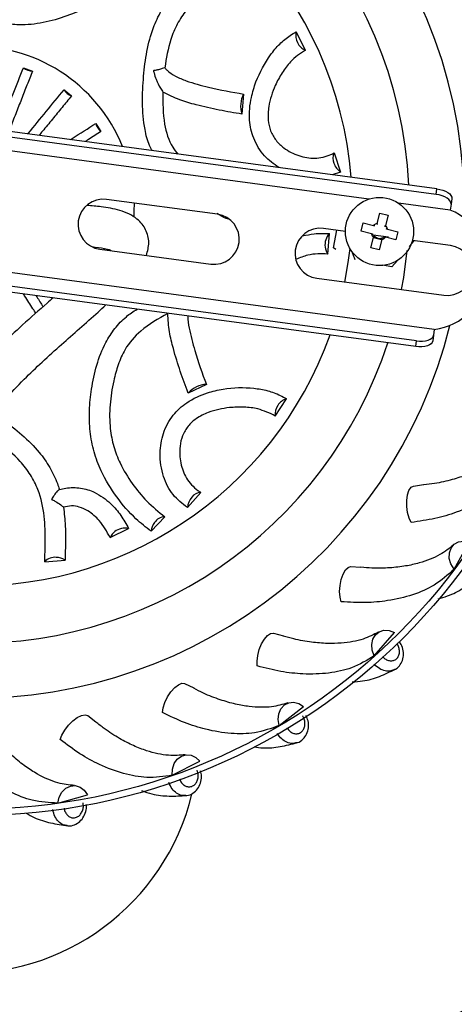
# Model space of a CAD drawing. Header units: millimetres. Extents: x 65 to 121, y 64 to 185.
# Tile 31 of 175: x 84.53 to 87.21, y 77.46 to 83.52. Entities that reach past the tile are written whole.
import ezdxf

# ---------------------------------------------------------------- set-up
doc = ezdxf.new("R2010")
doc.units = ezdxf.units.MM
doc.styles.add('SLDTEXTSTYLE0', font='TXT', dxfattribs={"width": 0.75})
doc.dimstyles.new('SLDDIMSTYLE2', dxfattribs={"dimtxt": 3.5, "dimasz": 3.302, "dimexe": 0, "dimexo": 0.0625, "dimgap": 0.875, "dimtad": 1, "dimlfac": 20, "dimrnd": 1e-09, "dimzin": 12, "dimdsep": 46, "dimtxsty": 'SLDTEXTSTYLE0', "dimsah": 1, "dimcen": 0.09, "dimadec": 0, "dimazin": 3, "dimtfac": 1, "dimtofl": 0, "dimtmove": 0, "dimatfit": 3, "dimfxl": 0, "dimfrac": 2, "dimtolj": 1, "dimtzin": 12, "dimarcsym": 0})

# ---------------------------------------------------------------- blocks, each defined once
blk = doc.blocks.new('_D_2')
at = {"color": 7, "linetype": 'Continuous', "lineweight": 18}
for p, q in [((85.6378, 104.0135), (117.2944, 104.0135)), ((116.2944, 104.0135), (116.2944, 64.0135)), ((85.6378, 64.0135), (117.2944, 64.0135))]:
    blk.add_line(p, q, dxfattribs=at)
for points in [[(116.2944, 104.0135), (115.7864, 100.7115), (116.8024, 100.7115)], [(116.2944, 64.0135), (116.8024, 67.3155), (115.7864, 67.3155)]]:
    blk.add_solid(points, dxfattribs=at)
at = {"color": 7, "linetype": 'Continuous', "lineweight": 18, "insert": (111.7827, 78.2428), "char_height": 3.5, "attachment_point": 1, "rotation": 90, "style": 'SLDTEXTSTYLE0'}
blk.add_mtext('800', dxfattribs=at)

msp = doc.modelspace()

# ---------------------------------------------------------------- linework, layer by layer
at = {"color": 7, "linetype": 'Continuous', "lineweight": 25}
for p, q in [((86.29259, 83.3351), (86.23592, 83.44782)), ((87.10319, 82.48141), (81.52297, 83.22845)), ((84.55389, 83.22728), (84.60921, 83.20554)), ((87.09852, 82.44653), (81.5183, 83.19357)), ((85.35519, 83.20836), (85.35721, 83.20941)), ((86.68345, 82.41768), (81.40808, 83.12391)), ((84.80406, 83.09078), (84.84996, 83.05301)), ((85.91165, 83.06514), (85.90166, 82.94151)), ((84.99981, 82.88366), (85.03179, 82.83355)), ((86.47018, 82.7022), (86.50994, 82.58444)), ((86.50994, 82.58444), (86.45856, 82.56771)), ((87.09852, 82.44653), (87.10319, 82.48141)), ((85.75063, 82.32425), (85.06623, 82.41587)), ((87.18653, 82.35033), (86.86664, 82.39316)), ((87.19133, 82.38618), (87.18653, 82.35033)), ((87.196, 82.42107), (87.19133, 82.38618)), ((87.08804, 81.61462), (81.81267, 82.32085)), ((86.73622, 82.26795), (86.75265, 82.33146)), ((86.75265, 82.33146), (86.80251, 82.31855)), ((86.80251, 82.31855), (86.78607, 82.25504)), ((86.97315, 81.51008), (81.39294, 82.25712)), ((86.97783, 81.54497), (81.39761, 82.29201)), ((86.63708, 82.22114), (86.64998, 82.271)), ((86.64998, 82.271), (86.71349, 82.25456)), ((86.54002, 82.21857), (86.40429, 82.23674)), ((86.43048, 82.07936), (86.44104, 82.20508)), ((86.46727, 82.11826), (86.48713, 82.22565)), ((86.70059, 82.20471), (86.63708, 82.22114)), ((86.69754, 82.11847), (86.71397, 82.18198)), ((86.80635, 82.18291), (86.71152, 82.19561)), ((86.77637, 82.1851), (86.77825, 82.18667)), ((86.85006, 82.16603), (86.78655, 82.18246)), ((86.79035, 82.18505), (86.78949, 82.1817)), ((86.79946, 82.23232), (86.86297, 82.21588)), ((86.86297, 82.21588), (86.85006, 82.16603)), ((86.76307, 82.16615), (86.71321, 82.17905)), ((86.76383, 82.16908), (86.74739, 82.10557)), ((86.96475, 82.16171), (86.93401, 82.12585)), ((87.1878, 82.13185), (86.95264, 82.16333)), ((85.02516, 82.1091), (85.70956, 82.01748)), ((85.05262, 82.11376), (85.04698, 82.10618)), ((86.4811, 82.10646), (86.46727, 82.11826)), ((86.74739, 82.10557), (86.69754, 82.11847)), ((86.82672, 82.00068), (86.7695, 82.01139)), ((86.86084, 82.04048), (86.82672, 82.00068)), ((86.36323, 81.92997), (87.14674, 81.82508)), ((87.08324, 81.57878), (87.07857, 81.54389)), ((87.08804, 81.61462), (87.08324, 81.57878)), ((86.97315, 81.51008), (86.97783, 81.54497)), ((85.6825, 81.27649), (85.57044, 81.22333)), ((86.10676, 81.08158), (86.17604, 81.18701)), ((85.64745, 80.61133), (85.56535, 80.51801)), ((86.95951, 80.65046), (87.02233, 80.65991)), ((85.42554, 80.46085), (85.34068, 80.37218)), ((85.08821, 80.33429), (85.20236, 80.388)), ((87.20982, 80.13864), (87.30324, 80.30439)), ((84.68536, 80.18439), (84.81021, 80.19407)), ((86.57208, 80.15451), (86.63555, 80.15152)), ((86.09535, 79.74367), (86.15701, 79.72836)), ((86.71774, 79.60369), (86.8417, 79.74803)), ((85.54763, 79.43373), (85.60512, 79.40669)), ((86.13075, 79.17502), (86.28048, 79.2924)), ((84.94996, 79.23661), (85.00107, 79.19887)), ((85.47141, 78.8691), (85.64117, 78.95502)), ((84.76505, 78.69769), (84.94831, 78.74884))]:
    msp.add_line(p, q, dxfattribs=at)
at = {"color": 7, "linetype": 'Continuous', "lineweight": 25, "flags": 128}
for points in [[(87.19133, 82.38618), (87.19066, 82.39562), (87.1862, 82.4052), (87.17813, 82.41457), (87.16676, 82.42335), (87.15252, 82.43122), (87.13597, 82.43786), (87.11773, 82.44303), (87.09852, 82.44653)], [(87.10319, 82.48141), (87.12241, 82.47792), (87.14064, 82.47275), (87.15719, 82.46611), (87.17143, 82.45824), (87.1828, 82.44946), (87.19087, 82.44009), (87.19533, 82.43051), (87.196, 82.42107)], [(85.2362, 82.30794), (85.23775, 82.34278), (85.23782, 82.3929)], [(86.53601, 81.90684), (86.55695, 82.02634), (86.56821, 82.11341)], [(86.8864, 81.85994), (86.89985, 81.93538), (86.92163, 82.1004)], [(86.97783, 81.54497), (86.99728, 81.54328), (87.01624, 81.54347), (87.03395, 81.54553), (87.04976, 81.54938), (87.06304, 81.55486), (87.07329, 81.56177), (87.08011, 81.56985), (87.08324, 81.57878)], [(87.07857, 81.54389), (87.07544, 81.53496), (87.06862, 81.52688), (87.05837, 81.51997), (87.04509, 81.51449), (87.02928, 81.51064), (87.01156, 81.50859), (86.99261, 81.5084), (86.97315, 81.51008)], [(86.94495, 80.42606), (86.93218, 80.45305), (86.92291, 80.48674), (86.91801, 80.52405), (86.91793, 80.56154), (86.92266, 80.59575), (86.93179, 80.62355), (86.94446, 80.64236), (86.95951, 80.65046)], [(87.20982, 80.13864), (87.19066, 80.17061), (87.18072, 80.20493), (87.18091, 80.23847), (87.19121, 80.26815), (87.21068, 80.29129), (87.23755, 80.30578), (87.26937, 80.31028), (87.30324, 80.30439)], [(86.51403, 79.93726), (86.50677, 79.96622), (86.50425, 80.00108), (86.50673, 80.03863), (86.51396, 80.07541), (86.52528, 80.10804), (86.53965, 80.13352), (86.55574, 80.1495), (86.57208, 80.15451)], [(86.71774, 79.60369), (86.70518, 79.63879), (86.70213, 79.67439), (86.70886, 79.70724), (86.72475, 79.73435), (86.74836, 79.75324), (86.77754, 79.7622), (86.80963, 79.76041), (86.8417, 79.74803)], [(85.99603, 79.54193), (85.99455, 79.57174), (85.99889, 79.60642), (86.00864, 79.64276), (86.02291, 79.67743), (86.04038, 79.70723), (86.05944, 79.72941), (86.07835, 79.74195), (86.09535, 79.74367)], [(85.41086, 79.25524), (85.41523, 79.28477), (85.42625, 79.31794), (85.4429, 79.35168), (85.46365, 79.3829), (85.4866, 79.40871), (85.50963, 79.42676), (85.53061, 79.43536), (85.54763, 79.43373)], [(86.13075, 79.17502), (86.12528, 79.21189), (86.12923, 79.2474), (86.14224, 79.27831), (86.16311, 79.3018), (86.18996, 79.31573), (86.22033, 79.31882), (86.25145, 79.3108), (86.28048, 79.2924)], [(84.781, 79.08823), (84.79104, 79.11634), (84.80832, 79.14672), (84.83124, 79.17656), (84.85769, 79.20313), (84.88523, 79.22397), (84.91133, 79.23718), (84.93359, 79.24152), (84.94996, 79.23661)], [(85.47141, 78.8691), (85.47324, 78.90634), (85.48404, 78.94039), (85.50282, 78.96817), (85.52788, 78.98713), (85.55693, 78.99555), (85.58732, 78.99266), (85.61628, 78.97873), (85.64117, 78.95502)], [(84.76505, 78.69769), (84.77411, 78.73386), (84.79135, 78.76515), (84.81519, 78.78873), (84.84347, 78.80244), (84.8736, 78.80503), (84.90284, 78.79627), (84.92853, 78.77695), (84.94831, 78.74884)]]:
    msp.add_lwpolyline(points, dxfattribs=at)
at = {"color": 7, "linetype": 'Continuous', "lineweight": 25}
for centre, radius in [((84.37246, 83.57916), 7.35), ((84.24806, 82.36927), 3.75), ((84.24806, 82.36927), 3.71), ((86.75002, 82.21851), 0.21)]:
    msp.add_circle(centre, radius, dxfattribs=at)
for centre, radius, start, end in [((84.37246, 83.57916), 7, 335.608272, 87.51161), ((84.37246, 83.57916), 6.80778, 335.727508, 87.403456), ((84.24806, 82.36927), 3.0251, 358.702561, 166.047423), ((84.24806, 82.36927), 2.68705, 2.882024, 161.86796), ((84.24806, 82.36927), 2.33421, 4.4927, 160.257284), ((86.32336, 83.42519), 0.09033, 165.488269, 208.831215), ((84.24806, 82.36927), 0.99004, 22.040081, 92.819115), ((86.32631, 83.41855), 0.09, 204.217964, 247.992263), ((84.61851, 83.31045), 0.10532, 232.154606, 264.934477), ((84.89122, 83.14992), 0.10532, 214.154606, 246.934477), ((86.04806, 82.9919), 0.15483, 151.76854, 198.994537), ((85.10098, 82.91296), 0.10532, 196.154606, 228.934477), ((86.53711, 82.66881), 0.0748, 153.48748, 203.715684), ((86.56967, 82.67275), 0.10661, 198.608231, 235.927861), ((85.0457, 82.26249), 0.15475, 82.374992, 262.374992), ((85.73009, 82.17086), 0.15475, 262.374992, 82.374992), ((87.03901, 81.99563), 0.38415, 277.332765, 67.417218), ((86.75002, 82.21851), 0.05133, 105.603779, 135.379126), ((86.75002, 82.21851), 0.05133, 15.603779, 45.379126), ((86.38376, 82.08336), 0.15475, 82.374992, 262.374992), ((86.49538, 82.14776), 0.07899, 133.469019, 165.718107), ((86.75002, 82.21851), 0.05133, 195.603779, 225.379126), ((86.75002, 82.21851), 0.04255, 213.188106, 218.250349), ((86.75002, 82.21851), 0.04255, 218.250349, 292.732557), ((86.75002, 82.21851), 0.05133, 285.603779, 315.379126), ((86.75002, 82.21851), 0.04255, 292.732557, 308.250349), ((86.51641, 82.13546), 0.10263, 161.960395, 213.135491), ((87.16727, 81.97846), 0.15475, 262.374992, 82.374992), ((84.24806, 82.36927), 3.0251, 266.551822, 346.047423), ((84.24806, 82.36927), 2.33421, 266.551822, 340.257284), ((84.24806, 82.36927), 2.68705, 266.551822, 341.86796), ((85.68728, 81.12174), 0.15483, 91.76854, 138.994537), ((86.20016, 81.09997), 0.09033, 105.488269, 148.831215), ((86.19589, 81.09409), 0.09, 144.217964, 187.992263), ((85.652, 80.53666), 0.0748, 93.48748, 143.715684), ((85.67169, 80.51044), 0.10661, 138.608231, 175.927861), ((85.44996, 80.3574), 0.11027, 142.349883, 172.30097), ((85.42709, 80.38531), 0.07556, 91.171273, 148.521695), ((85.17976, 80.28792), 0.10263, 101.960395, 153.135491), ((85.17989, 80.31228), 0.07899, 73.469019, 105.718107), ((84.7477, 80.12552), 0.08574, 84.203227, 136.642225), ((84.75525, 80.11233), 0.0985, 56.083055, 89.351279), ((84.37246, 83.57916), 6.80778, 268.009494, 327.403961), ((84.37246, 83.57916), 7, 215.607151, 299.466794), ((84.1868, 79.09645), 1.44792, 266.790949, 346.228884)]:
    msp.add_arc(centre, radius, start, end, dxfattribs=at)
for points, knots in [([(85.43129, 84.31405), (85.42593, 84.27444), (85.413, 84.17879), (85.35901, 84.02539), (85.28095, 83.87836), (85.18606, 83.76348), (85.08959, 83.6792), (84.97813, 83.61057), (84.85204, 83.55439), (84.71431, 83.50978), (84.58062, 83.48781), (84.46168, 83.49397), (84.34164, 83.52444), (84.21121, 83.5879), (84.07541, 83.67557), (83.94957, 83.77047), (83.84952, 83.86958), (83.77748, 83.97225), (83.73942, 84.05078), (83.72413, 84.0971), (83.72013, 84.1092)], [0, 0, 0, 0, 0.0592906, 0.1431662, 0.2268029, 0.2796096, 0.3323848, 0.3850049, 0.4376923, 0.4972066, 0.5565174, 0.5968414, 0.6371766, 0.7021547, 0.7673607, 0.8287415, 0.8899523, 0.9367057, 0.9834548, 1, 1, 1, 1]), ([(85.92158, 83.84042), (85.88648, 83.82148), (85.80731, 83.77878), (85.67855, 83.70153), (85.56943, 83.60423), (85.50038, 83.49811), (85.45048, 83.37996), (85.43532, 83.28536), (85.42586, 83.2263)], [0, 0, 0, 0, 0.1621029, 0.3655917, 0.5676054, 0.6856246, 0.8037062, 1, 1, 1, 1]), ([(85.34793, 82.7164), (85.3424, 82.72677), (85.32083, 82.7673), (85.29648, 82.8664), (85.28461, 83.01031), (85.29313, 83.17199), (85.31227, 83.32836), (85.3481, 83.46458), (85.401, 83.5783), (85.44997, 83.65052), (85.48244, 83.68692), (85.49093, 83.69644)], [0, 0, 0, 0, 0.033296, 0.1300128, 0.2858189, 0.4421716, 0.589352, 0.7361248, 0.8482313, 0.9603274, 1, 1, 1, 1]), ([(86.12898, 82.61183), (86.09803, 82.63397), (86.03383, 82.67989), (85.96964, 82.78607), (85.94137, 82.91351), (85.95366, 83.03331), (85.99607, 83.17236), (86.05751, 83.28489), (86.13329, 83.37466), (86.18733, 83.42106), (86.2232, 83.44082), (86.23592, 83.44782)], [0, 0, 0, 0, 0.1111743, 0.2305506, 0.3347774, 0.4674227, 0.5633476, 0.756594, 0.8521524, 0.9476032, 1, 1, 1, 1]), ([(86.29259, 83.3351), (86.26068, 83.31368), (86.20713, 83.27772), (86.14789, 83.19697), (86.09895, 83.1069), (86.0662, 83.00771), (86.05928, 82.91007), (86.07519, 82.83698), (86.11009, 82.7771), (86.16949, 82.72176), (86.25225, 82.68061), (86.3542, 82.66325), (86.42665, 82.6813), (86.46369, 82.69908), (86.47018, 82.7022)], [0, 0, 0, 0, 0.1257988, 0.2111376, 0.29651, 0.4188491, 0.4911128, 0.5493006, 0.6075113, 0.6674143, 0.7650328, 0.8654116, 0.976394, 1, 1, 1, 1]), ([(84.40275, 82.84293), (84.41062, 82.8629), (84.44057, 82.93887), (84.4918, 83.0692), (84.53311, 83.17437), (84.55389, 83.22728)], [0, 0, 0, 0, 0.1505025, 0.5725569, 1, 1, 1, 1]), ([(85.42586, 83.2263), (85.42089, 83.22464), (85.40946, 83.22082), (85.38847, 83.21541), (85.37008, 83.21124), (85.36028, 83.20985), (85.35721, 83.20941)], [0, 0, 0, 0, 0.2647993, 0.6089853, 0.8774728, 1, 1, 1, 1]), ([(85.42586, 83.2263), (85.43028, 83.22115), (85.44849, 83.19993), (85.49397, 83.17234), (85.57981, 83.13651), (85.72255, 83.09803), (85.83982, 83.07763), (85.91165, 83.06514)], [0, 0, 0, 0, 0.037995, 0.1566681, 0.2935737, 0.5673259, 1, 1, 1, 1]), ([(84.60921, 83.20554), (84.59811, 83.17729), (84.5759, 83.12079), (84.54152, 83.03328), (84.5065, 82.94403), (84.48049, 82.87768), (84.46608, 82.84092), (84.46368, 82.83477)], [0, 0, 0, 0, 0.2380565, 0.4761131, 0.7141696, 0.952226, 1, 1, 1, 1]), ([(85.35519, 83.20836), (85.35531, 83.20832), (85.35555, 83.20826), (85.35588, 83.20796), (85.3564, 83.20689), (85.35733, 83.20249), (85.36158, 83.18498), (85.37315, 83.14854), (85.39365, 83.10673), (85.40928, 83.08451), (85.41461, 83.07693)], [0, 0, 0, 0, 0.0024639, 0.0049543, 0.0084995, 0.025553, 0.0932088, 0.3644561, 0.7831265, 1, 1, 1, 1]), ([(84.58046, 82.81914), (84.58112, 82.81994), (84.62003, 82.86712), (84.69611, 82.95956), (84.76793, 83.04686), (84.80406, 83.09078)], [0, 0, 0, 0, 0.0085406, 0.5011257, 1, 1, 1, 1]), ([(84.84996, 83.05301), (84.83067, 83.02958), (84.7921, 82.98272), (84.7323, 82.91004), (84.68487, 82.85234), (84.65708, 82.81853), (84.64994, 82.80984)], [0, 0, 0, 0, 0.2988555, 0.5977111, 0.8965665, 1, 1, 1, 1]), ([(85.41461, 83.07693), (85.41404, 83.01069), (85.41303, 82.89464), (85.45376, 82.76235), (85.49497, 82.70906), (85.50562, 82.69529)], [0, 0, 0, 0, 0.496483, 0.8698381, 1, 1, 1, 1]), ([(85.90166, 82.94151), (85.85489, 82.94908), (85.76133, 82.96423), (85.63239, 82.99418), (85.51448, 83.02701), (85.44856, 83.05996), (85.41461, 83.07693)], [0, 0, 0, 0, 0.28754455, 0.57516997, 0.78119269, 1, 1, 1, 1]), ([(84.84357, 82.78392), (84.84731, 82.7863), (84.90139, 82.82079), (84.95237, 82.85335), (84.99981, 82.88366)], [0, 0, 0, 0, 0.0691708, 1, 1, 1, 1]), ([(85.03179, 82.83355), (85.00632, 82.8173), (84.97449, 82.79699), (84.94146, 82.77591), (84.93486, 82.77169)], [0, 0, 0, 0, 0.8002423, 1, 1, 1, 1]), ([(85.31265, 82.07062), (85.3196, 82.09716), (85.33354, 82.15046), (85.31622, 82.21781), (85.28635, 82.26501), (85.2524, 82.29894), (85.20578, 82.32756), (85.13331, 82.35406), (85.04365, 82.37084), (84.97472, 82.37643), (84.94545, 82.3788)], [0, 0, 0, 0, 0.1457343, 0.2926647, 0.363791, 0.4440616, 0.543209, 0.6551518, 0.8535542, 1, 1, 1, 1]), ([(85.8191, 82.29383), (85.81409, 82.29546), (85.78939, 82.3035), (85.76639, 82.31765), (85.74806, 82.32894)], [0, 0, 0, 0, 0.2027427, 1, 1, 1, 1]), ([(86.72102, 82.25262), (86.7189, 82.25316), (86.71635, 82.25382), (86.71391, 82.25446), (86.71349, 82.25456)], [0, 0, 0, 0, 0.8279063, 1, 1, 1, 1]), ([(86.73622, 82.26795), (86.73611, 82.26753), (86.73548, 82.26509), (86.73482, 82.26253), (86.73427, 82.26042)], [0, 0, 0, 0, 0.1720937, 1, 1, 1, 1]), ([(86.78413, 82.24751), (86.78467, 82.24963), (86.78533, 82.25219), (86.78597, 82.25462), (86.78607, 82.25504)], [0, 0, 0, 0, 0.8279063, 1, 1, 1, 1]), ([(86.27583, 82.19058), (86.29965, 82.19598), (86.35613, 82.20879), (86.40993, 82.20644), (86.44104, 82.20508)], [0, 0, 0, 0, 0.4216981, 1, 1, 1, 1]), ([(86.70059, 82.20471), (86.70101, 82.2046), (86.70345, 82.20397), (86.706, 82.2033), (86.70812, 82.20276)], [0, 0, 0, 0, 0.1720937, 1, 1, 1, 1]), ([(86.71661, 82.19217), (86.71649, 82.19172), (86.71569, 82.18864), (86.71482, 82.18527), (86.71408, 82.1824), (86.71397, 82.18198)], [0, 0, 0, 0, 0.1267274, 0.8719766, 1, 1, 1, 1]), ([(86.77637, 82.1851), (86.77681, 82.18498), (86.7799, 82.18418), (86.78327, 82.18331), (86.78613, 82.18257), (86.78655, 82.18246)], [0, 0, 0, 0, 0.1267274, 0.8719766, 1, 1, 1, 1]), ([(86.79946, 82.23232), (86.79904, 82.23243), (86.7966, 82.23306), (86.79404, 82.23372), (86.79193, 82.23427)], [0, 0, 0, 0, 0.1720937, 1, 1, 1, 1]), ([(84.9749, 82.12508), (85.00238, 82.12196), (85.04139, 82.11752), (85.07932, 82.10737), (85.09133, 82.10321), (85.0952, 82.1015), (85.09514, 82.1018), (85.09513, 82.10185)], [0, 0, 0, 0, 0.5415217, 0.7688464, 0.8761184, 0.9773677, 1, 1, 1, 1]), ([(86.76383, 82.16908), (86.76394, 82.1695), (86.76468, 82.17236), (86.76555, 82.17573), (86.76635, 82.17882), (86.76646, 82.17927)], [0, 0, 0, 0, 0.1280234, 0.8732726, 1, 1, 1, 1]), ([(86.43048, 82.07936), (86.38972, 82.08075), (86.32517, 82.08295), (86.25926, 82.05674), (86.23497, 82.04707)], [0, 0, 0, 0, 0.6313721, 1, 1, 1, 1]), ([(86.59973, 82.04317), (86.59652, 82.05228), (86.59089, 82.06828), (86.58503, 82.0849), (86.58251, 82.09206)], [0, 0, 0, 0, 0.5692011, 1, 1, 1, 1]), ([(84.62972, 81.715), (84.62402, 81.72392), (84.60153, 81.75916), (84.57609, 81.79898), (84.55615, 81.83016), (84.55371, 81.83398)], [0, 0, 0, 0, 0.2292642, 0.9055718, 1, 1, 1, 1]), ([(84.6309, 81.82364), (84.6441, 81.80293), (84.65901, 81.77955), (84.67309, 81.75749), (84.6747, 81.75497)], [0, 0, 0, 0, 0.88562742, 1, 1, 1, 1]), ([(84.73658, 81.8095), (84.72441, 81.79883), (84.66268, 81.74475), (84.5529, 81.64811), (84.40612, 81.5112), (84.25861, 81.36039), (84.13801, 81.21339), (84.04954, 81.07977), (84.01455, 81.00665), (83.99676, 80.96947)], [0, 0, 0, 0, 0.04514205, 0.22898103, 0.39496817, 0.58140147, 0.78368399, 0.89000168, 1, 1, 1, 1]), ([(84.22631, 80.87044), (84.25527, 80.9254), (84.31325, 81.03542), (84.43326, 81.17867), (84.55251, 81.30417), (84.67155, 81.41738), (84.78602, 81.52044), (84.90152, 81.62195), (84.99429, 81.70259), (85.04618, 81.75131), (85.06178, 81.76596)], [0, 0, 0, 0, 0.1495746, 0.2994682, 0.4401766, 0.5639993, 0.6960496, 0.8174006, 0.9450826, 1, 1, 1, 1]), ([(85.34068, 80.37218), (85.30905, 80.39662), (85.23269, 80.45564), (85.12684, 80.5791), (85.03853, 80.72021), (84.98649, 80.85983), (84.96174, 80.98551), (84.95803, 81.11635), (84.97241, 81.25366), (85.00269, 81.39518), (85.05035, 81.52217), (85.11557, 81.6215), (85.18096, 81.69185), (85.23203, 81.72538), (85.25454, 81.74016)], [0, 0, 0, 0, 0.0886306, 0.214012, 0.3390363, 0.4179745, 0.4968655, 0.5755245, 0.6542843, 0.7432492, 0.83191, 0.8921883, 0.9524835, 1, 1, 1, 1]), ([(85.44419, 81.71283), (85.38609, 81.68041), (85.28429, 81.62362), (85.18268, 81.50759), (85.13654, 81.39804), (85.1054, 81.28369), (85.08418, 81.15109), (85.08418, 81.01339), (85.10842, 80.89266), (85.1529, 80.77698), (85.223, 80.66344), (85.31563, 80.55028), (85.38778, 80.49158), (85.42554, 80.46085)], [0, 0, 0, 0, 0.1241106, 0.2174417, 0.2811986, 0.3451726, 0.4398115, 0.534195, 0.6076769, 0.6812197, 0.7839614, 0.8869254, 1, 1, 1, 1]), ([(85.57044, 81.22333), (85.55361, 81.26762), (85.51995, 81.35622), (85.48142, 81.48286), (85.45089, 81.60139), (85.44647, 81.67495), (85.44419, 81.71283)], [0, 0, 0, 0, 0.2875445, 0.57517, 0.7811927, 1, 1, 1, 1]), ([(85.56823, 81.69816), (85.56816, 81.69727), (85.56612, 81.67217), (85.58108, 81.59942), (85.61501, 81.45678), (85.65686, 81.34497), (85.6825, 81.27649)], [0, 0, 0, 0, 0.0059065, 0.1672866, 0.4899772, 1, 1, 1, 1]), ([(85.56535, 80.51801), (85.53377, 80.54224), (85.47044, 80.59084), (85.41088, 80.70904), (85.39038, 80.84169), (85.41036, 80.97593), (85.46942, 81.08667), (85.56618, 81.17496), (85.67591, 81.2242), (85.81758, 81.257), (85.94574, 81.26005), (86.06137, 81.23931), (86.12858, 81.21571), (86.16362, 81.19452), (86.17604, 81.18701)], [0, 0, 0, 0, 0.0969818, 0.194471, 0.2997185, 0.382139, 0.4651226, 0.5375752, 0.6297826, 0.6964641, 0.830798, 0.8972247, 0.9635767, 1, 1, 1, 1]), ([(84.36825, 81.0938), (84.38635, 81.08258), (84.44845, 81.04408), (84.54622, 80.96759), (84.64668, 80.86905), (84.71863, 80.76626), (84.75671, 80.68776), (84.772, 80.64144), (84.77599, 80.62933)], [0, 0, 0, 0, 0.0978647, 0.3358889, 0.5732538, 0.7545555, 0.9358404, 1, 1, 1, 1]), ([(86.10676, 81.08158), (86.07226, 81.0985), (86.01434, 81.12689), (85.91479, 81.13782), (85.81232, 81.13517), (85.71004, 81.11394), (85.62203, 81.07111), (85.56668, 81.02078), (85.53227, 80.96062), (85.51405, 80.88151), (85.51979, 80.78926), (85.55573, 80.69229), (85.60758, 80.63857), (85.6415, 80.61539), (85.64745, 80.61133)], [0, 0, 0, 0, 0.1257988, 0.2111376, 0.29651, 0.4188491, 0.4911128, 0.5493006, 0.6075113, 0.6674143, 0.7650328, 0.8654116, 0.976394, 1, 1, 1, 1]), ([(84.68536, 80.18439), (84.68651, 80.22425), (84.68911, 80.31416), (84.68659, 80.4643), (84.65689, 80.60745), (84.59951, 80.7203), (84.52214, 80.8226), (84.4478, 80.88302), (84.40138, 80.92075)], [0, 0, 0, 0, 0.1621029, 0.3655917, 0.5676054, 0.6856246, 0.8037062, 1, 1, 1, 1]), ([(87.55594, 80.90506), (87.53431, 80.87932), (87.48762, 80.82375), (87.39206, 80.76282), (87.29128, 80.718), (87.19728, 80.68813), (87.10728, 80.66701), (87.04508, 80.66038), (87.0229, 80.65802)], [0, 0, 0, 0, 0.2166187, 0.4676795, 0.6075004, 0.7553325, 0.9127694, 1, 1, 1, 1]), ([(87.58809, 80.75931), (87.55731, 80.71748), (87.50065, 80.64045), (87.37219, 80.55148), (87.23698, 80.48989), (87.09339, 80.44738), (86.99474, 80.43321), (86.94495, 80.42606)], [0, 0, 0, 0, 0.247518, 0.4557659, 0.6640084, 0.8304347, 1, 1, 1, 1]), ([(84.77599, 80.62933), (84.7716, 80.62621), (84.76098, 80.61868), (84.74394, 80.59602), (84.73252, 80.57738), (84.72781, 80.56857), (84.7275, 80.56795), (84.72736, 80.56761), (84.72732, 80.56741), (84.72733, 80.56726), (84.72743, 80.56711), (84.72789, 80.5668), (84.72989, 80.566), (84.73791, 80.56258), (84.75704, 80.55339), (84.78124, 80.53795), (84.79556, 80.52478), (84.80104, 80.51973)], [0, 0, 0, 0, 0.1494278, 0.3613812, 0.5182672, 0.5247416, 0.5279785, 0.5297712, 0.5308448, 0.5315805, 0.5323192, 0.5338568, 0.5405722, 0.5672826, 0.6744893, 0.8752252, 1, 1, 1, 1]), ([(84.77599, 80.62933), (84.78871, 80.63233), (84.83165, 80.64248), (84.90767, 80.64213), (85.00648, 80.61048), (85.09055, 80.54868), (85.15825, 80.46936), (85.18751, 80.41539), (85.20236, 80.388)], [0, 0, 0, 0, 0.0662643, 0.2238496, 0.3811491, 0.6108507, 0.8025251, 1, 1, 1, 1]), ([(85.08821, 80.33429), (85.06823, 80.36955), (85.03437, 80.42933), (84.96466, 80.49303), (84.90326, 80.52224), (84.84992, 80.53069), (84.81713, 80.52334), (84.80104, 80.51973)], [0, 0, 0, 0, 0.3604497, 0.6111179, 0.7612091, 0.8828545, 1, 1, 1, 1]), ([(84.80104, 80.51973), (84.80535, 80.48187), (84.81807, 80.37015), (84.81177, 80.2628), (84.81024, 80.19523), (84.81021, 80.19407)], [0, 0, 0, 0, 0.3349912, 0.9885985, 1, 1, 1, 1]), ([(87.20673, 80.28786), (87.18049, 80.26683), (87.12386, 80.22144), (87.01825, 80.18032), (86.91066, 80.15603), (86.81263, 80.14507), (86.72025, 80.14191), (86.65795, 80.14755), (86.63573, 80.14956)], [0, 0, 0, 0, 0.2166187, 0.4676795, 0.6075004, 0.7553325, 0.9127694, 1, 1, 1, 1]), ([(87.20982, 80.13864), (87.17148, 80.10361), (87.10088, 80.03912), (86.95753, 79.97692), (86.8129, 79.94289), (86.66378, 79.92921), (86.56425, 79.93456), (86.51403, 79.93726)], [0, 0, 0, 0, 0.247518, 0.4557659, 0.6640084, 0.8304347, 1, 1, 1, 1]), ([(87.11165, 79.95634), (87.13136, 79.96157), (87.18845, 79.9767), (87.26907, 80.0209), (87.32486, 80.06258), (87.35361, 80.08406)], [0, 0, 0, 0, 0.20355063, 0.58959315, 1, 1, 1, 1]), ([(86.74381, 79.75065), (86.71398, 79.73514), (86.64958, 79.70167), (86.53798, 79.68195), (86.42771, 79.67911), (86.32944, 79.68748), (86.23821, 79.70241), (86.1782, 79.72009), (86.15681, 79.7264)], [0, 0, 0, 0, 0.2166187, 0.4676795, 0.6075004, 0.7553325, 0.9127694, 1, 1, 1, 1]), ([(86.84354, 79.52078), (86.84561, 79.52153), (86.86014, 79.52677), (86.87969, 79.54941), (86.89651, 79.58499), (86.8992, 79.62584), (86.8909, 79.66429), (86.8766, 79.68492), (86.87051, 79.6937)], [0, 0, 0, 0, 0.0340939, 0.2392759, 0.4359839, 0.6367435, 0.8454008, 1, 1, 1, 1]), ([(86.71774, 79.60369), (86.6733, 79.57682), (86.59147, 79.52734), (86.43874, 79.4943), (86.29026, 79.48914), (86.14133, 79.50482), (86.04476, 79.52948), (85.99603, 79.54193)], [0, 0, 0, 0, 0.247518, 0.4557659, 0.6640084, 0.8304347, 1, 1, 1, 1]), ([(86.5809, 79.44361), (86.60295, 79.44497), (86.66363, 79.4487), (86.75291, 79.47661), (86.81574, 79.50664), (86.84811, 79.52211)], [0, 0, 0, 0, 0.2167489, 0.5963942, 1, 1, 1, 1]), ([(86.18499, 79.31407), (86.15271, 79.30468), (86.08301, 79.28441), (85.96971, 79.28684), (85.86101, 79.30557), (85.76625, 79.33296), (85.67969, 79.36539), (85.62429, 79.39444), (85.60454, 79.4048)], [0, 0, 0, 0, 0.2166187, 0.4676795, 0.6075004, 0.7553325, 0.9127694, 1, 1, 1, 1]), ([(86.13075, 79.17502), (86.08192, 79.15733), (85.99201, 79.12477), (85.83577, 79.12216), (85.68913, 79.14607), (85.54612, 79.1905), (85.45622, 79.23353), (85.41086, 79.25524)], [0, 0, 0, 0, 0.247518, 0.4557659, 0.6640084, 0.8304347, 1, 1, 1, 1]), ([(86.17978, 79.16057), (86.18002, 79.16019), (86.18465, 79.15276), (86.19577, 79.13978), (86.21557, 79.12741), (86.2368, 79.12296), (86.25453, 79.12647), (86.26985, 79.13558), (86.28204, 79.14986), (86.28988, 79.17156), (86.29068, 79.19614), (86.28536, 79.21851), (86.2785, 79.2308), (86.27572, 79.23578)], [0, 0, 0, 0, 0.00569356, 0.11265427, 0.21961387, 0.3265249, 0.43336351, 0.5001869, 0.60693408, 0.71368036, 0.82045403, 0.92729429, 1, 1, 1, 1]), ([(86.23795, 79.06916), (86.24013, 79.06949), (86.25541, 79.0718), (86.279, 79.09019), (86.30242, 79.1218), (86.31309, 79.16135), (86.31221, 79.20205), (86.30155, 79.22634), (86.29669, 79.23742)], [0, 0, 0, 0, 0.0334148, 0.23451, 0.4273, 0.6240608, 0.8285621, 1, 1, 1, 1]), ([(85.55173, 78.9949), (85.51824, 78.99199), (85.44593, 78.98571), (85.33528, 79.0102), (85.23232, 79.04977), (85.14473, 79.09511), (85.06616, 79.14381), (85.01749, 79.18311), (85.00013, 79.19713)], [0, 0, 0, 0, 0.2166187, 0.4676795, 0.6075004, 0.7553325, 0.9127694, 1, 1, 1, 1]), ([(84.86838, 78.8054), (84.83496, 78.80908), (84.76281, 78.81703), (84.65906, 78.86264), (84.5658, 78.92153), (84.48874, 78.9831), (84.42118, 79.04619), (84.38111, 79.09423), (84.36683, 79.11136)], [0, 0, 0, 0, 0.2166187, 0.4676795, 0.6075004, 0.7553325, 0.9127694, 1, 1, 1, 1]), ([(85.47141, 78.8691), (85.42007, 78.86128), (85.32553, 78.84688), (85.17178, 78.87481), (85.03263, 78.92686), (84.90103, 78.99834), (84.82126, 79.05808), (84.781, 79.08823)], [0, 0, 0, 0, 0.247518, 0.4557659, 0.6640084, 0.8304347, 1, 1, 1, 1]), ([(84.76505, 78.69769), (84.71317, 78.70004), (84.61764, 78.70436), (84.4723, 78.76175), (84.34597, 78.83995), (84.23085, 78.93572), (84.16426, 79.00988), (84.13066, 79.0473)], [0, 0, 0, 0, 0.247518, 0.4557659, 0.6640084, 0.8304347, 1, 1, 1, 1]), ([(85.97683, 79.04346), (85.99482, 79.04108), (86.05112, 79.03362), (86.14041, 79.04364), (86.20792, 79.06075), (86.2427, 79.06957)], [0, 0, 0, 0, 0.1854859, 0.5802845, 1, 1, 1, 1]), ([(85.51668, 78.84536), (85.51684, 78.84495), (85.51993, 78.83675), (85.5283, 78.82185), (85.54531, 78.80586), (85.56526, 78.79735), (85.58334, 78.79734), (85.60014, 78.80329), (85.61488, 78.81491), (85.6268, 78.83467), (85.63239, 78.85862), (85.63153, 78.88159), (85.6272, 78.89499), (85.62545, 78.90041)], [0, 0, 0, 0, 0.00569356, 0.11265427, 0.21961387, 0.3265249, 0.43336351, 0.5001869, 0.60693408, 0.71368036, 0.82045403, 0.92729429, 1, 1, 1, 1]), ([(85.5559, 78.74436), (85.5581, 78.74426), (85.57353, 78.74354), (85.60026, 78.75698), (85.6294, 78.78342), (85.64757, 78.82012), (85.65463, 78.8598), (85.64903, 78.8853), (85.64653, 78.89671)], [0, 0, 0, 0, 0.0336123, 0.2358955, 0.4298246, 0.6277479, 0.8334574, 1, 1, 1, 1]), ([(85.28265, 78.77391), (85.3039, 78.76659), (85.36175, 78.74669), (85.45527, 78.73823), (85.5248, 78.74193), (85.56064, 78.74384)], [0, 0, 0, 0, 0.2196609, 0.5978947, 1, 1, 1, 1]), ([(84.80482, 78.66558), (84.8049, 78.66514), (84.80633, 78.6565), (84.81164, 78.64025), (84.8252, 78.62125), (84.84311, 78.60901), (84.86083, 78.60547), (84.87847, 78.60803), (84.8952, 78.61655), (84.91075, 78.6336), (84.9209, 78.656), (84.92453, 78.67871), (84.9229, 78.69269), (84.92224, 78.69835)], [0, 0, 0, 0, 0.0056936, 0.1126543, 0.2196139, 0.3265249, 0.4333635, 0.5001869, 0.6069341, 0.7136804, 0.820454, 0.9272943, 1, 1, 1, 1]), ([(84.82359, 78.55887), (84.82572, 78.55834), (84.84072, 78.55462), (84.86956, 78.56259), (84.9033, 78.58283), (84.92826, 78.61529), (84.94286, 78.65252), (84.94237, 78.6783), (84.94216, 78.68966)], [0, 0, 0, 0, 0.0337651, 0.2369684, 0.4317795, 0.630603, 0.8372482, 1, 1, 1, 1]), ([(84.57148, 78.63561), (84.58753, 78.62632), (84.63703, 78.59767), (84.7237, 78.5726), (84.79262, 78.56259), (84.82813, 78.55743)], [0, 0, 0, 0, 0.1887385, 0.5819605, 1, 1, 1, 1])]:
    msp.add_open_spline(points, degree=3, knots=knots, dxfattribs=at)
at = {"color": 1, "linetype": 'Continuous', "lineweight": 25}
for points, knots in [([(86.76865, 79.59908), (86.76896, 79.59876), (86.77495, 79.59237), (86.78839, 79.58181), (86.81022, 79.57354), (86.83191, 79.57332), (86.84861, 79.58022), (86.86186, 79.59215), (86.87102, 79.60852), (86.87454, 79.63138), (86.87029, 79.65546), (86.86351, 79.67209), (86.85791, 79.6791), (86.85753, 79.67957)], [0, 0, 0, 0, 0.0060896, 0.1204904, 0.23489, 0.3492376, 0.4635078, 0.5349793, 0.6491517, 0.7633232, 0.8775239, 0.9917958, 1, 1, 1, 1]), ([(86.84343, 79.52108), (86.83594, 79.5173), (86.81839, 79.50844), (86.78503, 79.51014), (86.74772, 79.52359), (86.72671, 79.54323), (86.71582, 79.55341)], [0, 0, 0, 0, 0.1950594, 0.456802, 0.7186243, 1, 1, 1, 1]), ([(86.23791, 79.06947), (86.22982, 79.06723), (86.21088, 79.06196), (86.1785, 79.07014), (86.14453, 79.09061), (86.12775, 79.11397), (86.11906, 79.12608)], [0, 0, 0, 0, 0.19505938, 0.45680202, 0.71862432, 1, 1, 1, 1]), ([(85.55591, 78.74468), (85.54754, 78.74405), (85.52794, 78.74258), (85.49778, 78.75693), (85.46845, 78.78362), (85.45656, 78.80982), (85.4504, 78.82338)], [0, 0, 0, 0, 0.1950594, 0.456802, 0.7186243, 1, 1, 1, 1]), ([(84.82366, 78.55918), (84.81533, 78.56019), (84.79582, 78.56258), (84.76903, 78.58253), (84.74548, 78.61443), (84.73892, 78.64244), (84.73553, 78.65695)], [0, 0, 0, 0, 0.1950594, 0.456802, 0.7186243, 1, 1, 1, 1])]:
    msp.add_open_spline(points, degree=3, knots=knots, dxfattribs=at)

# ---------------------------------------------------------------- dimensions: what is measured, and where the dimension line sits
at = {"color": 7, "linetype": 'Continuous', "lineweight": 18}
dim = msp.add_linear_dim(base=(116.29442, 64.01348), p1=(84.6378, 104.01348), p2=(84.6378, 64.01348), angle=90, dimstyle='SLDDIMSTYLE2', dxfattribs=at)
dim.commit()
dim.dimension.update_dxf_attribs({"geometry": '_D_2', "text_midpoint": (116.29442, 82.12194), "dimtype": 160})

doc.saveas('drawing.dxf')
